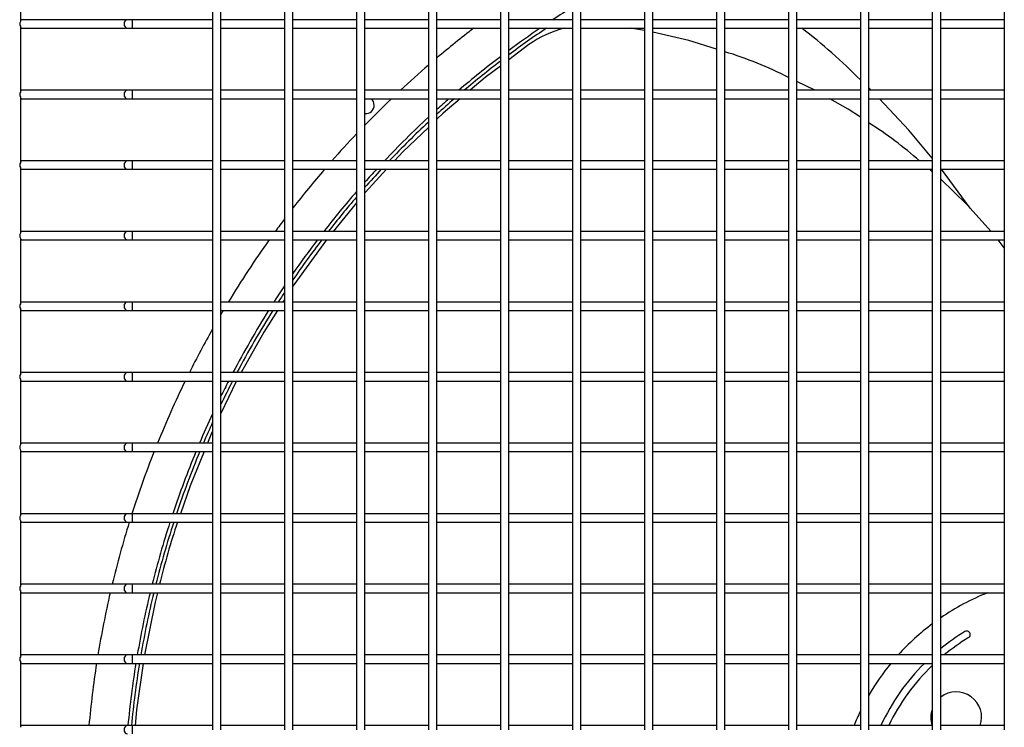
# Model space of a CAD drawing. Extents: x -90708 to 277869, y -117 to 207445.
# Tile 15 of 233: x -87332 to -86983, y 127280 to 127531. Entities that reach past the tile are written whole.
import ezdxf

# ---------------------------------------------------------------- set-up
doc = ezdxf.new("R2010")
doc.units = 0
doc.header["$MEASUREMENT"] = 0
doc.layers.add('ARQ - EQUIPO CONDENSADORA', color=40, linetype='CONTINUOUS')

msp = doc.modelspace()

# ---------------------------------------------------------------- linework, layer by layer
at = {"layer": 'ARQ - EQUIPO CONDENSADORA', "linetype": 'Continuous'}
for p, q in [((-87331.722, 127553.592), (-87331.722, 127530.291)), ((-87263.722, 127554.442), (-87263.722, 127529.442)), ((-87260.722, 127529.442), (-87260.722, 127554.442)), ((-87238.222, 127554.442), (-87238.222, 127529.442)), ((-87235.222, 127529.442), (-87235.222, 127554.442)), ((-87212.722, 127554.442), (-87212.722, 127529.442)), ((-87209.722, 127529.442), (-87209.722, 127554.442)), ((-87187.222, 127554.442), (-87187.222, 127529.442)), ((-87184.222, 127529.442), (-87184.222, 127554.442)), ((-87161.722, 127554.442), (-87161.722, 127529.442)), ((-87158.722, 127529.442), (-87158.722, 127554.442)), ((-87136.222, 127554.442), (-87136.222, 127529.442)), ((-87133.222, 127529.442), (-87133.222, 127554.442)), ((-87110.722, 127554.442), (-87110.722, 127529.442)), ((-87107.722, 127529.442), (-87107.722, 127554.442)), ((-87085.222, 127554.442), (-87085.222, 127529.442)), ((-87082.222, 127529.442), (-87082.222, 127554.442)), ((-87059.722, 127554.442), (-87059.722, 127529.442)), ((-87056.722, 127529.442), (-87056.722, 127554.442)), ((-87034.222, 127554.442), (-87034.222, 127529.442)), ((-87031.222, 127529.442), (-87031.222, 127554.442)), ((-87008.722, 127554.442), (-87008.722, 127529.442)), ((-87005.722, 127529.442), (-87005.722, 127554.442)), ((-86983.222, 127554.442), (-86983.222, 127529.442)), ((-87331.222, 127530.942), (-87331.722, 127530.942)), ((-87293.823, 127530.942), (-87331.222, 127530.942)), ((-87292.146, 127530.942), (-87293.823, 127530.942)), ((-87263.722, 127530.942), (-87292.146, 127530.942)), ((-87292.146, 127530.942), (-87292.146, 127527.942)), ((-87238.222, 127530.942), (-87260.722, 127530.942)), ((-87212.722, 127530.942), (-87235.222, 127530.942)), ((-87187.222, 127530.942), (-87209.722, 127530.942)), ((-87161.722, 127530.942), (-87184.222, 127530.942)), ((-87136.222, 127530.942), (-87158.722, 127530.942)), ((-87110.722, 127530.942), (-87133.222, 127530.942)), ((-87085.222, 127530.942), (-87107.722, 127530.942)), ((-87059.722, 127530.942), (-87082.222, 127530.942)), ((-87034.222, 127530.942), (-87056.722, 127530.942)), ((-87008.722, 127530.942), (-87031.222, 127530.942)), ((-86983.222, 127530.942), (-87005.722, 127530.942)), ((-87331.722, 127528.592), (-87331.722, 127505.291)), ((-87331.722, 127527.942), (-87331.222, 127527.942)), ((-87331.222, 127527.942), (-87293.823, 127527.942)), ((-87293.823, 127527.942), (-87292.146, 127527.942)), ((-87292.146, 127527.942), (-87263.722, 127527.942)), ((-87263.722, 127529.442), (-87263.722, 127504.442)), ((-87260.722, 127504.442), (-87260.722, 127529.442)), ((-87260.722, 127527.942), (-87238.222, 127527.942)), ((-87238.222, 127529.442), (-87238.222, 127504.442)), ((-87235.222, 127504.442), (-87235.222, 127529.442)), ((-87235.222, 127527.942), (-87212.722, 127527.942)), ((-87212.722, 127529.442), (-87212.722, 127504.442)), ((-87209.722, 127504.442), (-87209.722, 127529.442)), ((-87209.722, 127527.942), (-87187.222, 127527.942)), ((-87187.222, 127529.442), (-87187.222, 127504.442)), ((-87184.222, 127504.442), (-87184.222, 127529.442)), ((-87184.222, 127527.942), (-87161.722, 127527.942)), ((-87161.722, 127529.442), (-87161.722, 127504.442)), ((-87158.722, 127504.442), (-87158.722, 127529.442)), ((-87158.722, 127527.942), (-87136.222, 127527.942)), ((-87136.222, 127529.442), (-87136.222, 127504.442)), ((-87133.222, 127504.442), (-87133.222, 127529.442)), ((-87133.222, 127527.942), (-87110.722, 127527.942)), ((-87110.722, 127527.153), (-87115.645, 127527.942)), ((-87110.722, 127529.442), (-87110.722, 127504.442)), ((-87107.722, 127504.442), (-87107.722, 127529.442)), ((-87107.722, 127527.942), (-87085.222, 127527.942)), ((-87085.222, 127529.442), (-87085.222, 127504.442)), ((-87082.222, 127504.442), (-87082.222, 127529.442)), ((-87082.222, 127527.942), (-87059.722, 127527.942)), ((-87059.722, 127529.442), (-87059.722, 127504.442)), ((-87056.722, 127504.442), (-87056.722, 127529.442)), ((-87056.722, 127527.942), (-87034.222, 127527.942)), ((-87034.222, 127529.442), (-87034.222, 127504.442)), ((-87031.222, 127504.442), (-87031.222, 127529.442)), ((-87031.222, 127527.942), (-87008.722, 127527.942)), ((-87008.722, 127529.442), (-87008.722, 127504.442)), ((-87005.722, 127504.442), (-87005.722, 127529.442)), ((-87005.722, 127527.942), (-86983.222, 127527.942)), ((-86983.222, 127529.442), (-86983.222, 127504.442)), ((-87151.618, 127522.124), (-87158.722, 127516.765)), ((-87331.222, 127505.942), (-87331.722, 127505.942)), ((-87293.823, 127505.942), (-87331.222, 127505.942)), ((-87292.146, 127505.942), (-87293.823, 127505.942)), ((-87263.722, 127505.942), (-87292.146, 127505.942)), ((-87292.146, 127505.942), (-87292.146, 127502.942)), ((-87238.222, 127505.942), (-87260.722, 127505.942)), ((-87212.722, 127505.942), (-87235.222, 127505.942)), ((-87187.222, 127505.942), (-87209.722, 127505.942)), ((-87161.722, 127505.942), (-87184.222, 127505.942)), ((-87136.222, 127505.942), (-87158.722, 127505.942)), ((-87110.722, 127505.942), (-87133.222, 127505.942)), ((-87085.222, 127505.942), (-87107.722, 127505.942)), ((-87059.722, 127505.942), (-87082.222, 127505.942)), ((-87050.298, 127505.942), (-87056.722, 127509.044)), ((-87034.222, 127505.942), (-87056.722, 127505.942)), ((-87030.359, 127505.942), (-87031.222, 127506.758)), ((-87008.722, 127505.942), (-87031.222, 127505.942)), ((-86983.222, 127505.942), (-87005.722, 127505.942)), ((-87331.722, 127503.592), (-87331.722, 127480.291)), ((-87331.722, 127502.942), (-87331.222, 127502.942)), ((-87331.222, 127502.942), (-87293.823, 127502.942)), ((-87293.823, 127502.942), (-87292.146, 127502.942)), ((-87292.146, 127502.942), (-87263.722, 127502.942)), ((-87263.722, 127504.442), (-87263.722, 127479.442)), ((-87260.722, 127479.442), (-87260.722, 127504.442)), ((-87260.722, 127502.942), (-87238.222, 127502.942)), ((-87238.222, 127504.442), (-87238.222, 127479.442)), ((-87235.222, 127479.442), (-87235.222, 127504.442)), ((-87235.222, 127502.942), (-87212.722, 127502.942)), ((-87212.722, 127504.442), (-87212.722, 127479.442)), ((-87209.722, 127479.442), (-87209.722, 127504.442)), ((-87209.722, 127502.942), (-87187.222, 127502.942)), ((-87187.222, 127504.442), (-87187.222, 127479.442)), ((-87184.222, 127479.442), (-87184.222, 127504.442)), ((-87184.222, 127502.942), (-87161.722, 127502.942)), ((-87161.722, 127504.442), (-87161.722, 127479.442)), ((-87158.722, 127479.442), (-87158.722, 127504.442)), ((-87158.722, 127502.942), (-87136.222, 127502.942)), ((-87136.222, 127504.442), (-87136.222, 127479.442)), ((-87133.222, 127479.442), (-87133.222, 127504.442)), ((-87133.222, 127502.942), (-87110.722, 127502.942)), ((-87110.722, 127504.442), (-87110.722, 127479.442)), ((-87107.722, 127479.442), (-87107.722, 127504.442)), ((-87107.722, 127502.942), (-87085.222, 127502.942)), ((-87085.222, 127504.442), (-87085.222, 127479.442)), ((-87082.222, 127479.442), (-87082.222, 127504.442)), ((-87082.222, 127502.942), (-87059.722, 127502.942)), ((-87059.722, 127504.442), (-87059.722, 127479.442)), ((-87056.722, 127479.442), (-87056.722, 127504.442)), ((-87056.722, 127502.942), (-87034.222, 127502.942)), ((-87034.222, 127504.442), (-87034.222, 127479.442)), ((-87031.222, 127479.442), (-87031.222, 127504.442)), ((-87031.222, 127502.942), (-87008.722, 127502.942)), ((-87008.722, 127504.442), (-87008.722, 127479.442)), ((-87005.722, 127479.442), (-87005.722, 127504.442)), ((-87005.722, 127502.942), (-86983.222, 127502.942)), ((-86983.222, 127504.442), (-86983.222, 127479.442)), ((-87331.222, 127480.942), (-87331.722, 127480.942)), ((-87331.722, 127478.592), (-87331.722, 127455.291)), ((-87331.722, 127477.942), (-87331.222, 127477.942)), ((-87293.823, 127480.942), (-87331.222, 127480.942)), ((-87331.222, 127477.942), (-87293.823, 127477.942)), ((-87292.146, 127480.942), (-87293.823, 127480.942)), ((-87293.823, 127477.942), (-87292.146, 127477.942)), ((-87263.722, 127480.942), (-87292.146, 127480.942)), ((-87292.146, 127480.942), (-87292.146, 127477.942)), ((-87292.146, 127477.942), (-87263.722, 127477.942)), ((-87263.722, 127479.442), (-87263.722, 127454.442)), ((-87238.222, 127480.942), (-87260.722, 127480.942)), ((-87260.722, 127454.442), (-87260.722, 127479.442)), ((-87260.722, 127477.942), (-87238.222, 127477.942)), ((-87238.222, 127479.442), (-87238.222, 127454.442)), ((-87212.722, 127480.942), (-87235.222, 127480.942)), ((-87235.222, 127454.442), (-87235.222, 127479.442)), ((-87235.222, 127477.942), (-87212.722, 127477.942)), ((-87212.722, 127479.442), (-87212.722, 127454.442)), ((-87187.222, 127480.942), (-87209.722, 127480.942)), ((-87209.722, 127454.442), (-87209.722, 127479.442)), ((-87209.722, 127477.942), (-87187.222, 127477.942)), ((-87187.222, 127479.442), (-87187.222, 127454.442)), ((-87161.722, 127480.942), (-87184.222, 127480.942)), ((-87184.222, 127454.442), (-87184.222, 127479.442)), ((-87184.222, 127477.942), (-87161.722, 127477.942)), ((-87161.722, 127479.442), (-87161.722, 127454.442)), ((-87136.222, 127480.942), (-87158.722, 127480.942)), ((-87158.722, 127454.442), (-87158.722, 127479.442)), ((-87158.722, 127477.942), (-87136.222, 127477.942)), ((-87136.222, 127479.442), (-87136.222, 127454.442)), ((-87110.722, 127480.942), (-87133.222, 127480.942)), ((-87133.222, 127454.442), (-87133.222, 127479.442)), ((-87133.222, 127477.942), (-87110.722, 127477.942)), ((-87110.722, 127479.442), (-87110.722, 127454.442)), ((-87085.222, 127480.942), (-87107.722, 127480.942)), ((-87107.722, 127454.442), (-87107.722, 127479.442)), ((-87107.722, 127477.942), (-87085.222, 127477.942)), ((-87085.222, 127479.442), (-87085.222, 127454.442)), ((-87059.722, 127480.942), (-87082.222, 127480.942)), ((-87082.222, 127454.442), (-87082.222, 127479.442)), ((-87082.222, 127477.942), (-87059.722, 127477.942)), ((-87059.722, 127479.442), (-87059.722, 127454.442)), ((-87034.222, 127480.942), (-87056.722, 127480.942)), ((-87056.722, 127454.442), (-87056.722, 127479.442)), ((-87056.722, 127477.942), (-87034.222, 127477.942)), ((-87034.222, 127479.442), (-87034.222, 127454.442)), ((-87008.722, 127480.942), (-87031.222, 127480.942)), ((-87031.222, 127454.442), (-87031.222, 127479.442)), ((-87031.222, 127477.942), (-87008.722, 127477.942)), ((-87008.722, 127477.046), (-87009.77, 127477.942)), ((-87008.722, 127479.442), (-87008.722, 127454.442)), ((-86983.222, 127480.942), (-87005.722, 127480.942)), ((-87005.722, 127454.442), (-87005.722, 127479.442)), ((-87005.722, 127477.942), (-86983.222, 127477.942)), ((-86995.29, 127464.144), (-87005.46, 127477.942)), ((-86983.222, 127479.442), (-86983.222, 127454.442)), ((-87212.722, 127466.014), (-87221.023, 127455.942)), ((-87331.222, 127455.942), (-87331.722, 127455.942)), ((-87331.722, 127453.592), (-87331.722, 127430.291)), ((-87293.823, 127455.942), (-87331.222, 127455.942)), ((-87292.146, 127455.942), (-87293.823, 127455.942)), ((-87263.722, 127455.942), (-87292.146, 127455.942)), ((-87292.146, 127455.942), (-87292.146, 127452.942)), ((-87263.722, 127454.442), (-87263.722, 127429.442)), ((-87238.222, 127455.942), (-87260.722, 127455.942)), ((-87260.722, 127429.442), (-87260.722, 127454.442)), ((-87238.222, 127454.442), (-87238.222, 127429.442)), ((-87212.722, 127455.942), (-87235.222, 127455.942)), ((-87235.222, 127429.442), (-87235.222, 127454.442)), ((-87212.722, 127454.442), (-87212.722, 127429.442)), ((-87187.222, 127455.942), (-87209.722, 127455.942)), ((-87209.722, 127429.442), (-87209.722, 127454.442)), ((-87187.222, 127454.442), (-87187.222, 127429.442)), ((-87161.722, 127455.942), (-87184.222, 127455.942)), ((-87184.222, 127429.442), (-87184.222, 127454.442)), ((-87161.722, 127454.442), (-87161.722, 127429.442)), ((-87136.222, 127455.942), (-87158.722, 127455.942)), ((-87158.722, 127429.442), (-87158.722, 127454.442)), ((-87136.222, 127454.442), (-87136.222, 127429.442)), ((-87110.722, 127455.942), (-87133.222, 127455.942)), ((-87133.222, 127429.442), (-87133.222, 127454.442)), ((-87110.722, 127454.442), (-87110.722, 127429.442)), ((-87085.222, 127455.942), (-87107.722, 127455.942)), ((-87107.722, 127429.442), (-87107.722, 127454.442)), ((-87085.222, 127454.442), (-87085.222, 127429.442)), ((-87059.722, 127455.942), (-87082.222, 127455.942)), ((-87082.222, 127429.442), (-87082.222, 127454.442)), ((-87059.722, 127454.442), (-87059.722, 127429.442)), ((-87034.222, 127455.942), (-87056.722, 127455.942)), ((-87056.722, 127429.442), (-87056.722, 127454.442)), ((-87034.222, 127454.442), (-87034.222, 127429.442)), ((-87008.722, 127455.942), (-87031.222, 127455.942)), ((-87031.222, 127429.442), (-87031.222, 127454.442)), ((-87008.722, 127454.442), (-87008.722, 127429.442)), ((-86983.222, 127455.942), (-87005.722, 127455.942)), ((-87005.722, 127429.442), (-87005.722, 127454.442)), ((-86983.222, 127454.442), (-86983.222, 127429.442)), ((-87331.722, 127452.942), (-87331.222, 127452.942)), ((-87331.222, 127452.942), (-87293.823, 127452.942)), ((-87293.823, 127452.942), (-87292.146, 127452.942)), ((-87292.146, 127452.942), (-87263.722, 127452.942)), ((-87260.722, 127452.942), (-87238.222, 127452.942)), ((-87235.222, 127452.942), (-87212.722, 127452.942)), ((-87209.722, 127452.942), (-87187.222, 127452.942)), ((-87184.222, 127452.942), (-87161.722, 127452.942)), ((-87158.722, 127452.942), (-87136.222, 127452.942)), ((-87133.222, 127452.942), (-87110.722, 127452.942)), ((-87107.722, 127452.942), (-87085.222, 127452.942)), ((-87082.222, 127452.942), (-87059.722, 127452.942)), ((-87056.722, 127452.942), (-87034.222, 127452.942)), ((-87031.222, 127452.942), (-87008.722, 127452.942)), ((-87005.722, 127452.942), (-86983.222, 127452.942)), ((-86983.222, 127450.183), (-86985.397, 127452.942)), ((-87331.222, 127430.942), (-87331.722, 127430.942)), ((-87293.823, 127430.942), (-87331.222, 127430.942)), ((-87292.146, 127430.942), (-87293.823, 127430.942)), ((-87263.722, 127430.942), (-87292.146, 127430.942)), ((-87292.146, 127430.942), (-87292.146, 127427.942)), ((-87263.722, 127429.442), (-87263.722, 127404.442)), ((-87238.222, 127430.942), (-87260.722, 127430.942)), ((-87260.722, 127404.442), (-87260.722, 127429.442)), ((-87238.222, 127431.859), (-87238.806, 127430.942)), ((-87238.222, 127429.442), (-87238.222, 127404.442)), ((-87212.722, 127430.942), (-87235.222, 127430.942)), ((-87235.222, 127404.442), (-87235.222, 127429.442)), ((-87212.722, 127429.442), (-87212.722, 127404.442)), ((-87187.222, 127430.942), (-87209.722, 127430.942)), ((-87209.722, 127404.442), (-87209.722, 127429.442)), ((-87187.222, 127429.442), (-87187.222, 127404.442)), ((-87161.722, 127430.942), (-87184.222, 127430.942)), ((-87184.222, 127404.442), (-87184.222, 127429.442)), ((-87161.722, 127429.442), (-87161.722, 127404.442)), ((-87136.222, 127430.942), (-87158.722, 127430.942)), ((-87158.722, 127404.442), (-87158.722, 127429.442)), ((-87136.222, 127429.442), (-87136.222, 127404.442)), ((-87110.722, 127430.942), (-87133.222, 127430.942)), ((-87133.222, 127404.442), (-87133.222, 127429.442)), ((-87110.722, 127429.442), (-87110.722, 127404.442)), ((-87085.222, 127430.942), (-87107.722, 127430.942)), ((-87107.722, 127404.442), (-87107.722, 127429.442)), ((-87085.222, 127429.442), (-87085.222, 127404.442)), ((-87059.722, 127430.942), (-87082.222, 127430.942)), ((-87082.222, 127404.442), (-87082.222, 127429.442)), ((-87059.722, 127429.442), (-87059.722, 127404.442)), ((-87034.222, 127430.942), (-87056.722, 127430.942)), ((-87056.722, 127404.442), (-87056.722, 127429.442)), ((-87034.222, 127429.442), (-87034.222, 127404.442)), ((-87008.722, 127430.942), (-87031.222, 127430.942)), ((-87031.222, 127404.442), (-87031.222, 127429.442)), ((-87008.722, 127429.442), (-87008.722, 127404.442)), ((-86983.222, 127430.942), (-87005.722, 127430.942)), ((-87005.722, 127404.442), (-87005.722, 127429.442)), ((-86983.222, 127429.442), (-86983.222, 127404.442)), ((-87331.722, 127428.592), (-87331.722, 127405.291)), ((-87331.722, 127427.942), (-87331.222, 127427.942)), ((-87331.222, 127427.942), (-87293.823, 127427.942)), ((-87293.823, 127427.942), (-87292.146, 127427.942)), ((-87292.146, 127427.942), (-87263.722, 127427.942)), ((-87260.722, 127427.942), (-87238.222, 127427.942)), ((-87235.222, 127427.942), (-87212.722, 127427.942)), ((-87209.722, 127427.942), (-87187.222, 127427.942)), ((-87184.222, 127427.942), (-87161.722, 127427.942)), ((-87158.722, 127427.942), (-87136.222, 127427.942)), ((-87133.222, 127427.942), (-87110.722, 127427.942)), ((-87107.722, 127427.942), (-87085.222, 127427.942)), ((-87082.222, 127427.942), (-87059.722, 127427.942)), ((-87056.722, 127427.942), (-87034.222, 127427.942)), ((-87031.222, 127427.942), (-87008.722, 127427.942)), ((-87005.722, 127427.942), (-86983.222, 127427.942)), ((-87331.222, 127405.942), (-87331.722, 127405.942)), ((-87293.823, 127405.942), (-87331.222, 127405.942)), ((-87292.146, 127405.942), (-87293.823, 127405.942)), ((-87263.722, 127405.942), (-87292.146, 127405.942)), ((-87292.146, 127405.942), (-87292.146, 127402.942)), ((-87238.222, 127405.942), (-87260.722, 127405.942)), ((-87212.722, 127405.942), (-87235.222, 127405.942)), ((-87187.222, 127405.942), (-87209.722, 127405.942)), ((-87161.722, 127405.942), (-87184.222, 127405.942)), ((-87136.222, 127405.942), (-87158.722, 127405.942)), ((-87110.722, 127405.942), (-87133.222, 127405.942)), ((-87085.222, 127405.942), (-87107.722, 127405.942)), ((-87059.722, 127405.942), (-87082.222, 127405.942)), ((-87034.222, 127405.942), (-87056.722, 127405.942)), ((-87008.722, 127405.942), (-87031.222, 127405.942)), ((-86983.222, 127405.942), (-87005.722, 127405.942)), ((-87331.722, 127403.592), (-87331.722, 127380.291)), ((-87331.722, 127402.942), (-87331.222, 127402.942)), ((-87331.222, 127402.942), (-87293.823, 127402.942)), ((-87293.823, 127402.942), (-87292.146, 127402.942)), ((-87292.146, 127402.942), (-87263.722, 127402.942)), ((-87263.722, 127404.442), (-87263.722, 127379.442)), ((-87260.722, 127379.442), (-87260.722, 127404.442)), ((-87260.722, 127402.942), (-87238.222, 127402.942)), ((-87238.222, 127404.442), (-87238.222, 127379.442)), ((-87235.222, 127379.442), (-87235.222, 127404.442)), ((-87235.222, 127402.942), (-87212.722, 127402.942)), ((-87212.722, 127404.442), (-87212.722, 127379.442)), ((-87209.722, 127379.442), (-87209.722, 127404.442)), ((-87209.722, 127402.942), (-87187.222, 127402.942)), ((-87187.222, 127404.442), (-87187.222, 127379.442)), ((-87184.222, 127379.442), (-87184.222, 127404.442)), ((-87184.222, 127402.942), (-87161.722, 127402.942)), ((-87161.722, 127404.442), (-87161.722, 127379.442)), ((-87158.722, 127379.442), (-87158.722, 127404.442)), ((-87158.722, 127402.942), (-87136.222, 127402.942)), ((-87136.222, 127404.442), (-87136.222, 127379.442)), ((-87133.222, 127379.442), (-87133.222, 127404.442)), ((-87133.222, 127402.942), (-87110.722, 127402.942)), ((-87110.722, 127404.442), (-87110.722, 127379.442)), ((-87107.722, 127379.442), (-87107.722, 127404.442)), ((-87107.722, 127402.942), (-87085.222, 127402.942)), ((-87085.222, 127404.442), (-87085.222, 127379.442)), ((-87082.222, 127379.442), (-87082.222, 127404.442)), ((-87082.222, 127402.942), (-87059.722, 127402.942)), ((-87059.722, 127404.442), (-87059.722, 127379.442)), ((-87056.722, 127379.442), (-87056.722, 127404.442)), ((-87056.722, 127402.942), (-87034.222, 127402.942)), ((-87034.222, 127404.442), (-87034.222, 127379.442)), ((-87031.222, 127379.442), (-87031.222, 127404.442)), ((-87031.222, 127402.942), (-87008.722, 127402.942)), ((-87008.722, 127404.442), (-87008.722, 127379.442)), ((-87005.722, 127379.442), (-87005.722, 127404.442)), ((-87005.722, 127402.942), (-86983.222, 127402.942)), ((-86983.222, 127404.442), (-86983.222, 127379.442)), ((-87331.222, 127380.942), (-87331.722, 127380.942)), ((-87293.823, 127380.942), (-87331.222, 127380.942)), ((-87292.146, 127380.942), (-87293.823, 127380.942)), ((-87263.722, 127380.942), (-87292.146, 127380.942)), ((-87292.146, 127380.942), (-87292.146, 127377.942)), ((-87238.222, 127380.942), (-87260.722, 127380.942)), ((-87212.722, 127380.942), (-87235.222, 127380.942)), ((-87187.222, 127380.942), (-87209.722, 127380.942)), ((-87161.722, 127380.942), (-87184.222, 127380.942)), ((-87136.222, 127380.942), (-87158.722, 127380.942)), ((-87110.722, 127380.942), (-87133.222, 127380.942)), ((-87085.222, 127380.942), (-87107.722, 127380.942)), ((-87059.722, 127380.942), (-87082.222, 127380.942)), ((-87034.222, 127380.942), (-87056.722, 127380.942)), ((-87008.722, 127380.942), (-87031.222, 127380.942)), ((-86983.222, 127380.942), (-87005.722, 127380.942)), ((-87331.722, 127378.592), (-87331.722, 127355.291)), ((-87331.722, 127377.942), (-87331.222, 127377.942)), ((-87331.222, 127377.942), (-87293.823, 127377.942)), ((-87293.823, 127377.942), (-87292.146, 127377.942)), ((-87292.146, 127377.942), (-87263.722, 127377.942)), ((-87263.722, 127379.442), (-87263.722, 127354.442)), ((-87260.722, 127354.442), (-87260.722, 127379.442)), ((-87260.722, 127377.942), (-87238.222, 127377.942)), ((-87238.222, 127379.442), (-87238.222, 127354.442)), ((-87235.222, 127354.442), (-87235.222, 127379.442)), ((-87235.222, 127377.942), (-87212.722, 127377.942)), ((-87212.722, 127379.442), (-87212.722, 127354.442)), ((-87209.722, 127354.442), (-87209.722, 127379.442)), ((-87209.722, 127377.942), (-87187.222, 127377.942)), ((-87187.222, 127379.442), (-87187.222, 127354.442)), ((-87184.222, 127354.442), (-87184.222, 127379.442)), ((-87184.222, 127377.942), (-87161.722, 127377.942)), ((-87161.722, 127379.442), (-87161.722, 127354.442)), ((-87158.722, 127354.442), (-87158.722, 127379.442)), ((-87158.722, 127377.942), (-87136.222, 127377.942)), ((-87136.222, 127379.442), (-87136.222, 127354.442)), ((-87133.222, 127354.442), (-87133.222, 127379.442)), ((-87133.222, 127377.942), (-87110.722, 127377.942)), ((-87110.722, 127379.442), (-87110.722, 127354.442)), ((-87107.722, 127354.442), (-87107.722, 127379.442)), ((-87107.722, 127377.942), (-87085.222, 127377.942)), ((-87085.222, 127379.442), (-87085.222, 127354.442)), ((-87082.222, 127354.442), (-87082.222, 127379.442)), ((-87082.222, 127377.942), (-87059.722, 127377.942)), ((-87059.722, 127379.442), (-87059.722, 127354.442)), ((-87056.722, 127354.442), (-87056.722, 127379.442)), ((-87056.722, 127377.942), (-87034.222, 127377.942)), ((-87034.222, 127379.442), (-87034.222, 127354.442)), ((-87031.222, 127354.442), (-87031.222, 127379.442)), ((-87031.222, 127377.942), (-87008.722, 127377.942)), ((-87008.722, 127379.442), (-87008.722, 127354.442)), ((-87005.722, 127354.442), (-87005.722, 127379.442)), ((-87005.722, 127377.942), (-86983.222, 127377.942)), ((-86983.222, 127379.442), (-86983.222, 127354.442)), ((-87331.222, 127355.942), (-87331.722, 127355.942)), ((-87293.823, 127355.942), (-87331.222, 127355.942)), ((-87292.146, 127355.942), (-87293.823, 127355.942)), ((-87263.722, 127355.942), (-87292.146, 127355.942)), ((-87292.146, 127355.942), (-87292.146, 127352.942)), ((-87238.222, 127355.942), (-87260.722, 127355.942)), ((-87212.722, 127355.942), (-87235.222, 127355.942)), ((-87187.222, 127355.942), (-87209.722, 127355.942)), ((-87161.722, 127355.942), (-87184.222, 127355.942)), ((-87136.222, 127355.942), (-87158.722, 127355.942)), ((-87110.722, 127355.942), (-87133.222, 127355.942)), ((-87085.222, 127355.942), (-87107.722, 127355.942)), ((-87059.722, 127355.942), (-87082.222, 127355.942)), ((-87034.222, 127355.942), (-87056.722, 127355.942)), ((-87008.722, 127355.942), (-87031.222, 127355.942)), ((-86983.222, 127355.942), (-87005.722, 127355.942)), ((-87331.722, 127353.592), (-87331.722, 127330.291)), ((-87331.722, 127352.942), (-87331.222, 127352.942)), ((-87331.222, 127352.942), (-87293.823, 127352.942)), ((-87293.823, 127352.942), (-87292.146, 127352.942)), ((-87292.146, 127352.942), (-87263.722, 127352.942)), ((-87263.722, 127354.442), (-87263.722, 127329.442)), ((-87260.722, 127329.442), (-87260.722, 127354.442)), ((-87260.722, 127352.942), (-87238.222, 127352.942)), ((-87238.222, 127354.442), (-87238.222, 127329.442)), ((-87235.222, 127329.442), (-87235.222, 127354.442)), ((-87235.222, 127352.942), (-87212.722, 127352.942)), ((-87212.722, 127354.442), (-87212.722, 127329.442)), ((-87209.722, 127329.442), (-87209.722, 127354.442)), ((-87209.722, 127352.942), (-87187.222, 127352.942)), ((-87187.222, 127354.442), (-87187.222, 127329.442)), ((-87184.222, 127329.442), (-87184.222, 127354.442)), ((-87184.222, 127352.942), (-87161.722, 127352.942)), ((-87161.722, 127354.442), (-87161.722, 127329.442)), ((-87158.722, 127329.442), (-87158.722, 127354.442)), ((-87158.722, 127352.942), (-87136.222, 127352.942)), ((-87136.222, 127354.442), (-87136.222, 127329.442)), ((-87133.222, 127329.442), (-87133.222, 127354.442)), ((-87133.222, 127352.942), (-87110.722, 127352.942)), ((-87110.722, 127354.442), (-87110.722, 127329.442)), ((-87107.722, 127329.442), (-87107.722, 127354.442)), ((-87107.722, 127352.942), (-87085.222, 127352.942)), ((-87085.222, 127354.442), (-87085.222, 127329.442)), ((-87082.222, 127329.442), (-87082.222, 127354.442)), ((-87082.222, 127352.942), (-87059.722, 127352.942)), ((-87059.722, 127354.442), (-87059.722, 127329.442)), ((-87056.722, 127329.442), (-87056.722, 127354.442)), ((-87056.722, 127352.942), (-87034.222, 127352.942)), ((-87034.222, 127354.442), (-87034.222, 127329.442)), ((-87031.222, 127329.442), (-87031.222, 127354.442)), ((-87031.222, 127352.942), (-87008.722, 127352.942)), ((-87008.722, 127354.442), (-87008.722, 127329.442)), ((-87005.722, 127329.442), (-87005.722, 127354.442)), ((-87005.722, 127352.942), (-86983.222, 127352.942)), ((-86983.222, 127354.442), (-86983.222, 127329.442)), ((-87331.222, 127330.942), (-87331.722, 127330.942)), ((-87331.722, 127328.592), (-87331.722, 127305.291)), ((-87331.722, 127327.942), (-87331.222, 127327.942)), ((-87293.823, 127330.942), (-87331.222, 127330.942)), ((-87331.222, 127327.942), (-87293.823, 127327.942)), ((-87292.146, 127330.942), (-87293.823, 127330.942)), ((-87293.823, 127327.942), (-87292.146, 127327.942)), ((-87263.722, 127330.942), (-87292.146, 127330.942)), ((-87292.146, 127330.942), (-87292.146, 127327.942)), ((-87292.146, 127327.942), (-87263.722, 127327.942)), ((-87263.722, 127329.442), (-87263.722, 127304.442)), ((-87238.222, 127330.942), (-87260.722, 127330.942)), ((-87260.722, 127304.442), (-87260.722, 127329.442)), ((-87260.722, 127327.942), (-87238.222, 127327.942)), ((-87238.222, 127329.442), (-87238.222, 127304.442)), ((-87212.722, 127330.942), (-87235.222, 127330.942)), ((-87235.222, 127304.442), (-87235.222, 127329.442)), ((-87235.222, 127327.942), (-87212.722, 127327.942)), ((-87212.722, 127329.442), (-87212.722, 127304.442)), ((-87187.222, 127330.942), (-87209.722, 127330.942)), ((-87209.722, 127304.442), (-87209.722, 127329.442)), ((-87209.722, 127327.942), (-87187.222, 127327.942)), ((-87187.222, 127329.442), (-87187.222, 127304.442)), ((-87161.722, 127330.942), (-87184.222, 127330.942)), ((-87184.222, 127304.442), (-87184.222, 127329.442)), ((-87184.222, 127327.942), (-87161.722, 127327.942)), ((-87161.722, 127329.442), (-87161.722, 127304.442)), ((-87136.222, 127330.942), (-87158.722, 127330.942)), ((-87158.722, 127304.442), (-87158.722, 127329.442)), ((-87158.722, 127327.942), (-87136.222, 127327.942)), ((-87136.222, 127329.442), (-87136.222, 127304.442)), ((-87110.722, 127330.942), (-87133.222, 127330.942)), ((-87133.222, 127304.442), (-87133.222, 127329.442)), ((-87133.222, 127327.942), (-87110.722, 127327.942)), ((-87110.722, 127329.442), (-87110.722, 127304.442)), ((-87085.222, 127330.942), (-87107.722, 127330.942)), ((-87107.722, 127304.442), (-87107.722, 127329.442)), ((-87107.722, 127327.942), (-87085.222, 127327.942)), ((-87085.222, 127329.442), (-87085.222, 127304.442)), ((-87059.722, 127330.942), (-87082.222, 127330.942)), ((-87082.222, 127304.442), (-87082.222, 127329.442)), ((-87082.222, 127327.942), (-87059.722, 127327.942)), ((-87059.722, 127329.442), (-87059.722, 127304.442)), ((-87034.222, 127330.942), (-87056.722, 127330.942)), ((-87056.722, 127304.442), (-87056.722, 127329.442)), ((-87056.722, 127327.942), (-87034.222, 127327.942)), ((-87034.222, 127329.442), (-87034.222, 127304.442)), ((-87008.722, 127330.942), (-87031.222, 127330.942)), ((-87031.222, 127304.442), (-87031.222, 127329.442)), ((-87031.222, 127327.942), (-87008.722, 127327.942)), ((-87008.722, 127329.442), (-87008.722, 127304.442)), ((-86983.222, 127330.942), (-87005.722, 127330.942)), ((-87005.722, 127304.442), (-87005.722, 127329.442)), ((-87005.722, 127327.942), (-86983.222, 127327.942)), ((-86983.222, 127329.442), (-86983.222, 127304.442)), ((-87331.222, 127305.942), (-87331.722, 127305.942)), ((-87331.722, 127303.592), (-87331.722, 127280.291)), ((-87293.823, 127305.942), (-87331.222, 127305.942)), ((-87292.146, 127305.942), (-87293.823, 127305.942)), ((-87263.722, 127305.942), (-87292.146, 127305.942)), ((-87292.146, 127305.942), (-87292.146, 127302.942)), ((-87263.722, 127304.442), (-87263.722, 127279.442)), ((-87238.222, 127305.942), (-87260.722, 127305.942)), ((-87260.722, 127279.442), (-87260.722, 127304.442)), ((-87238.222, 127304.442), (-87238.222, 127279.442)), ((-87212.722, 127305.942), (-87235.222, 127305.942)), ((-87235.222, 127279.442), (-87235.222, 127304.442)), ((-87212.722, 127304.442), (-87212.722, 127279.442)), ((-87187.222, 127305.942), (-87209.722, 127305.942)), ((-87209.722, 127279.442), (-87209.722, 127304.442)), ((-87187.222, 127304.442), (-87187.222, 127279.442)), ((-87161.722, 127305.942), (-87184.222, 127305.942)), ((-87184.222, 127279.442), (-87184.222, 127304.442)), ((-87161.722, 127304.442), (-87161.722, 127279.442)), ((-87136.222, 127305.942), (-87158.722, 127305.942)), ((-87158.722, 127279.442), (-87158.722, 127304.442)), ((-87136.222, 127304.442), (-87136.222, 127279.442)), ((-87110.722, 127305.942), (-87133.222, 127305.942)), ((-87133.222, 127279.442), (-87133.222, 127304.442)), ((-87110.722, 127304.442), (-87110.722, 127279.442)), ((-87085.222, 127305.942), (-87107.722, 127305.942)), ((-87107.722, 127279.442), (-87107.722, 127304.442)), ((-87085.222, 127304.442), (-87085.222, 127279.442)), ((-87059.722, 127305.942), (-87082.222, 127305.942)), ((-87082.222, 127279.442), (-87082.222, 127304.442)), ((-87059.722, 127304.442), (-87059.722, 127279.442)), ((-87034.222, 127305.942), (-87056.722, 127305.942)), ((-87056.722, 127279.442), (-87056.722, 127304.442)), ((-87034.222, 127304.442), (-87034.222, 127279.442)), ((-87008.722, 127305.942), (-87031.222, 127305.942)), ((-87031.222, 127279.442), (-87031.222, 127304.442)), ((-87008.722, 127304.442), (-87008.722, 127279.442)), ((-86983.222, 127305.942), (-87005.722, 127305.942)), ((-87005.722, 127279.442), (-87005.722, 127304.442)), ((-86983.222, 127304.442), (-86983.222, 127279.442)), ((-87331.722, 127302.942), (-87331.222, 127302.942)), ((-87331.222, 127302.942), (-87293.823, 127302.942)), ((-87293.823, 127302.942), (-87292.146, 127302.942)), ((-87292.146, 127302.942), (-87263.722, 127302.942)), ((-87260.722, 127302.942), (-87238.222, 127302.942)), ((-87235.222, 127302.942), (-87212.722, 127302.942)), ((-87209.722, 127302.942), (-87187.222, 127302.942)), ((-87184.222, 127302.942), (-87161.722, 127302.942)), ((-87158.722, 127302.942), (-87136.222, 127302.942)), ((-87133.222, 127302.942), (-87110.722, 127302.942)), ((-87107.722, 127302.942), (-87085.222, 127302.942)), ((-87082.222, 127302.942), (-87059.722, 127302.942)), ((-87056.722, 127302.942), (-87034.222, 127302.942)), ((-87031.222, 127302.942), (-87008.722, 127302.942)), ((-87005.722, 127302.942), (-86983.222, 127302.942)), ((-87331.222, 127280.942), (-87331.722, 127280.942)), ((-87293.823, 127280.942), (-87331.222, 127280.942)), ((-87292.146, 127280.942), (-87293.823, 127280.942)), ((-87263.722, 127280.942), (-87292.146, 127280.942)), ((-87292.146, 127280.942), (-87292.146, 127277.942)), ((-87238.222, 127280.942), (-87260.722, 127280.942)), ((-87212.722, 127280.942), (-87235.222, 127280.942)), ((-87187.222, 127280.942), (-87209.722, 127280.942)), ((-87161.722, 127280.942), (-87184.222, 127280.942)), ((-87136.222, 127280.942), (-87158.722, 127280.942)), ((-87110.722, 127280.942), (-87133.222, 127280.942)), ((-87085.222, 127280.942), (-87107.722, 127280.942)), ((-87059.722, 127280.942), (-87082.222, 127280.942)), ((-87034.222, 127280.942), (-87056.722, 127280.942)), ((-87008.722, 127280.942), (-87031.222, 127280.942)), ((-86983.222, 127280.942), (-87005.722, 127280.942))]:
    msp.add_line(p, q, dxfattribs=at)
at = {"layer": 'ARQ - EQUIPO CONDENSADORA', "linetype": 'Continuous', "flags": 128}
for points in [[(-87293.823, 127530.942), (-87294.305, 127530.828), (-87294.713, 127530.503), (-87294.985, 127530.016), (-87295.081, 127529.442), (-87294.985, 127528.868), (-87294.713, 127528.381), (-87294.305, 127528.056), (-87293.823, 127527.942), (-87293.823, 127527.942)], [(-87085.222, 127520.512), (-87094.957, 127523.535), (-87107.722, 127526.482)], [(-87161.722, 127514.501), (-87167.148, 127510.408), (-87172.403, 127505.942)], [(-87293.823, 127505.942), (-87294.305, 127505.828), (-87294.713, 127505.503), (-87294.985, 127505.016), (-87295.081, 127504.442), (-87294.985, 127503.868), (-87294.713, 127503.381), (-87294.305, 127503.056), (-87293.823, 127502.942), (-87293.823, 127502.942)], [(-87175.933, 127502.942), (-87182.008, 127497.779), (-87184.222, 127495.662)], [(-87034.222, 127496.373), (-87038.531, 127499.214), (-87045.04, 127502.942)], [(-87008.722, 127481.864), (-87017.039, 127491.858), (-87027.44, 127502.942)], [(-87187.222, 127492.794), (-87196.251, 127484.161), (-87199.246, 127480.942)], [(-87293.823, 127480.942), (-87294.305, 127480.828), (-87294.713, 127480.503), (-87294.985, 127480.016), (-87295.081, 127479.442), (-87294.985, 127478.868), (-87294.713, 127478.381), (-87294.305, 127478.056), (-87293.823, 127477.942), (-87293.823, 127477.942)], [(-87202.037, 127477.942), (-87209.532, 127469.885), (-87209.722, 127469.654)], [(-86987.884, 127455.942), (-86996.51, 127465.495), (-87005.722, 127474.431)], [(-87293.823, 127455.942), (-87294.305, 127455.828), (-87294.713, 127455.503), (-87294.985, 127455.016), (-87295.081, 127454.442), (-87294.985, 127453.868), (-87294.713, 127453.381), (-87294.305, 127453.056), (-87293.823, 127452.942), (-87293.823, 127452.942)], [(-87223.399, 127452.942), (-87234.903, 127437.076), (-87235.222, 127436.575)], [(-87293.823, 127430.942), (-87294.305, 127430.828), (-87294.713, 127430.503), (-87294.985, 127430.016), (-87295.081, 127429.442), (-87294.985, 127428.868), (-87294.713, 127428.381), (-87294.305, 127428.056), (-87293.823, 127427.942), (-87293.823, 127427.942)], [(-87240.714, 127427.942), (-87245.597, 127420.266), (-87253.552, 127405.942)], [(-87293.823, 127405.942), (-87294.305, 127405.828), (-87294.713, 127405.503), (-87294.985, 127405.016), (-87295.081, 127404.442), (-87294.985, 127403.868), (-87294.713, 127403.381), (-87294.305, 127403.056), (-87293.823, 127402.942), (-87293.823, 127402.942)], [(-87255.218, 127402.942), (-87255.318, 127402.761), (-87260.722, 127391.482)], [(-87263.722, 127385.22), (-87264.086, 127384.459), (-87265.518, 127380.942)], [(-87293.823, 127380.942), (-87294.305, 127380.828), (-87294.713, 127380.503), (-87294.985, 127380.016), (-87295.081, 127379.442), (-87294.985, 127378.868), (-87294.713, 127378.381), (-87294.305, 127378.056), (-87293.823, 127377.942), (-87293.823, 127377.942)], [(-87266.739, 127377.942), (-87271.648, 127365.88), (-87275.11, 127355.942)], [(-87293.823, 127355.942), (-87294.305, 127355.828), (-87294.713, 127355.503), (-87294.985, 127355.016), (-87295.081, 127354.442), (-87294.985, 127353.868), (-87294.713, 127353.381), (-87294.305, 127353.056), (-87293.823, 127352.942), (-87293.823, 127352.942)], [(-87293.823, 127330.942), (-87294.305, 127330.828), (-87294.713, 127330.503), (-87294.985, 127330.016), (-87295.081, 127329.442), (-87294.985, 127328.868), (-87294.713, 127328.381), (-87294.305, 127328.056), (-87293.823, 127327.942), (-87293.823, 127327.942)], [(-87283.215, 127327.942), (-87284.059, 127324.628), (-87287.828, 127305.942)], [(-87293.823, 127305.942), (-87294.305, 127305.828), (-87294.713, 127305.503), (-87294.985, 127305.016), (-87295.081, 127304.442), (-87294.985, 127303.868), (-87294.713, 127303.381), (-87294.305, 127303.056), (-87293.823, 127302.942), (-87293.823, 127302.942)], [(-87288.27, 127302.942), (-87290.609, 127286.5), (-87291.072, 127280.942)], [(-87293.823, 127280.942), (-87294.305, 127280.828), (-87294.713, 127280.503), (-87294.985, 127280.016), (-87295.081, 127279.442), (-87294.985, 127278.868), (-87294.713, 127278.381), (-87294.305, 127278.056), (-87293.823, 127277.942), (-87293.823, 127277.942)]]:
    msp.add_lwpolyline(points, dxfattribs=at)
at = {"layer": 'ARQ - EQUIPO CONDENSADORA', "linetype": 'Continuous'}
for centre, radius, start, end in [((-86957.721, 127248.941), 337.5, 121.93061, 123.32596), ((-87330.732, 127529.442), 1.305, 139.37511, 220.62489), ((-87331.178, 127530.318), 0.625, 94.07139, 150.50649), ((-87331.178, 127528.566), 0.625, 209.4935, 265.92861), ((-86957.721, 127248.941), 351.25, 127.40997, 130.15388), ((-86957.721, 127248.941), 337.5, 124.24187, 126.55246), ((-86957.721, 127248.941), 336.25, 123.92768, 126.71053), ((-87129.769, 127491.483), 37.633, 104.34881, 125.49119), ((-87170.112, 127376.646), 190.109, 44.37322, 52.73425), ((-86957.721, 127248.941), 337.5, 127.18909, 130.40476), ((-86957.721, 127248.941), 336.25, 127.35087, 130.15389), ((-87119.684, 127394.426), 130.64, 62.67842, 73.33621), ((-86957.721, 127248.941), 351.25, 130.7972, 132.97296), ((-87331.178, 127505.318), 0.625, 94.07139, 150.5065), ((-87330.732, 127504.442), 1.305, 139.37511, 220.62489), ((-87331.178, 127503.566), 0.625, 209.49351, 265.92861), ((-86957.721, 127248.941), 351.25, 133.68612, 135.84357), ((-87209.451, 127500.671), 3, 0, 49.20002), ((-86957.721, 127248.941), 337.5, 131.18428, 132.15311), ((-86957.721, 127248.941), 336.25, 130.94025, 132.34622), ((-87209.451, 127500.671), 3, 264.81749, 0), ((-86957.721, 127248.941), 337.5, 132.84387, 136.57453), ((-86957.721, 127248.941), 336.25, 133.04173, 136.3726), ((-87109.799, 127370.918), 146.359, 48.74137, 57.52875), ((-86957.721, 127248.941), 351.25, 136.55056, 138.6619), ((-87330.732, 127479.442), 1.305, 139.37511, 220.62489), ((-87331.178, 127480.318), 0.625, 94.07139, 150.5065), ((-87331.178, 127478.566), 0.625, 209.49351, 265.92861), ((-86957.721, 127248.941), 351.25, 139.31045, 142.1891), ((-86957.721, 127248.941), 337.5, 137.27179, 138.30271), ((-86957.721, 127248.941), 336.25, 137.07473, 138.54236), ((-86957.721, 127248.941), 337.5, 139.0742, 142.16887), ((-86957.721, 127248.941), 336.25, 139.32047, 142.00328), ((-86957.721, 127248.941), 351.25, 142.99465, 143.89076), ((-87330.732, 127454.442), 1.305, 139.37511, 220.62489), ((-87331.178, 127455.318), 0.625, 94.07139, 150.50649), ((-87331.178, 127453.566), 0.625, 209.4935, 265.92861), ((-86957.721, 127248.941), 351.25, 144.49417, 148.79161), ((-86957.721, 127248.941), 337.5, 142.81091, 145.30817), ((-86957.721, 127248.941), 336.25, 142.64913, 145.61707), ((-86957.721, 127248.941), 337.5, 146.21335, 147.36657), ((-86957.721, 127248.941), 336.25, 146.53301, 147.23008), ((-87330.732, 127429.442), 1.305, 139.37511, 220.62489), ((-87331.178, 127430.318), 0.625, 94.07139, 150.5065), ((-87331.178, 127428.566), 0.625, 209.4935, 265.92861), ((-86957.721, 127248.941), 351.25, 149.36205, 149.61389), ((-86957.721, 127248.941), 337.5, 147.96932, 152.2776), ((-86957.721, 127248.941), 336.25, 147.83597, 152.16561), ((-86957.721, 127248.941), 351.25, 150.59573, 153.45004), ((-87330.732, 127404.442), 1.305, 139.37511, 220.62489), ((-87331.178, 127405.318), 0.625, 94.07139, 150.5065), ((-87331.178, 127403.566), 0.625, 209.4935, 265.92861), ((-86957.721, 127248.941), 351.25, 153.9958, 157.92601), ((-86957.721, 127248.941), 337.5, 152.85144, 153.86787), ((-86957.721, 127248.941), 336.25, 152.74216, 154.30544), ((-86957.721, 127248.941), 337.5, 155.0491, 156.97616), ((-86957.721, 127248.941), 336.25, 155.5109, 156.88562), ((-87330.732, 127379.442), 1.305, 139.37511, 220.62489), ((-87331.178, 127380.318), 0.625, 94.07139, 150.50649), ((-87331.178, 127378.566), 0.625, 209.4935, 265.92861), ((-86957.721, 127248.941), 351.25, 158.4531, 162.26414), ((-86957.721, 127248.941), 337.5, 157.52842, 161.51599), ((-86957.721, 127248.941), 336.25, 157.44029, 161.44477), ((-87331.178, 127355.318), 0.625, 94.07139, 150.5065), ((-87330.732, 127354.442), 1.305, 139.37511, 220.62489), ((-87331.178, 127353.566), 0.625, 209.4935, 265.92861), ((-86957.721, 127248.941), 351.25, 162.77719, 166.49944), ((-86957.721, 127248.941), 337.5, 162.05216, 165.93834), ((-86957.721, 127248.941), 336.25, 161.98315, 165.88499), ((-87033.325, 127271.549), 256.108, 161.46969, 166.59075), ((-87330.732, 127329.442), 1.305, 139.37511, 220.62489), ((-87331.178, 127330.318), 0.625, 94.07139, 150.5065), ((-87331.178, 127328.566), 0.625, 209.4935, 265.92861), ((-86957.721, 127248.941), 351.25, 167.00219, 170.66071), ((-86957.721, 127248.941), 337.5, 166.46278, 170.2766), ((-86957.721, 127248.941), 336.25, 166.41149, 170.24011), ((-86957.721, 127248.941), 85, 111.65487, 124.38269), ((-86957.721, 127248.941), 85, 126.87074, 137.88661), ((-86957.721, 127248.941), 76.25, 121.16731, 129.01481), ((-86996.536, 127313.115), 1.25, 301.16731, 121.16731), ((-86957.721, 127248.941), 73.75, 121.16731, 129.38543), ((-87330.732, 127304.442), 1.305, 139.37511, 220.62489), ((-87331.178, 127305.318), 0.625, 94.07139, 150.5065), ((-87331.178, 127303.566), 0.625, 209.4935, 265.92861), ((-86957.721, 127248.941), 351.25, 171.1563, 174.77276), ((-86957.721, 127248.941), 337.5, 170.79293, 174.55917), ((-86957.721, 127248.941), 336.25, 170.75841, 174.53888), ((-86957.721, 127248.941), 85, 140.55733, 149.85048), ((-86957.721, 127248.941), 76.25, 134.91055, 155.18528), ((-86957.721, 127248.941), 73.75, 133.75206, 154.28393), ((-87000.245, 127283.822), 9, 341.33312, 127.48662), ((-86957.721, 127248.941), 85, 154.15961, 157.88404), ((-87000.245, 127283.822), 9, 160.37474, 198.66688), ((-87331.178, 127280.318), 0.625, 94.07139, 150.5065)]:
    msp.add_arc(centre, radius, start, end, dxfattribs=at)

doc.saveas('drawing.dxf')
